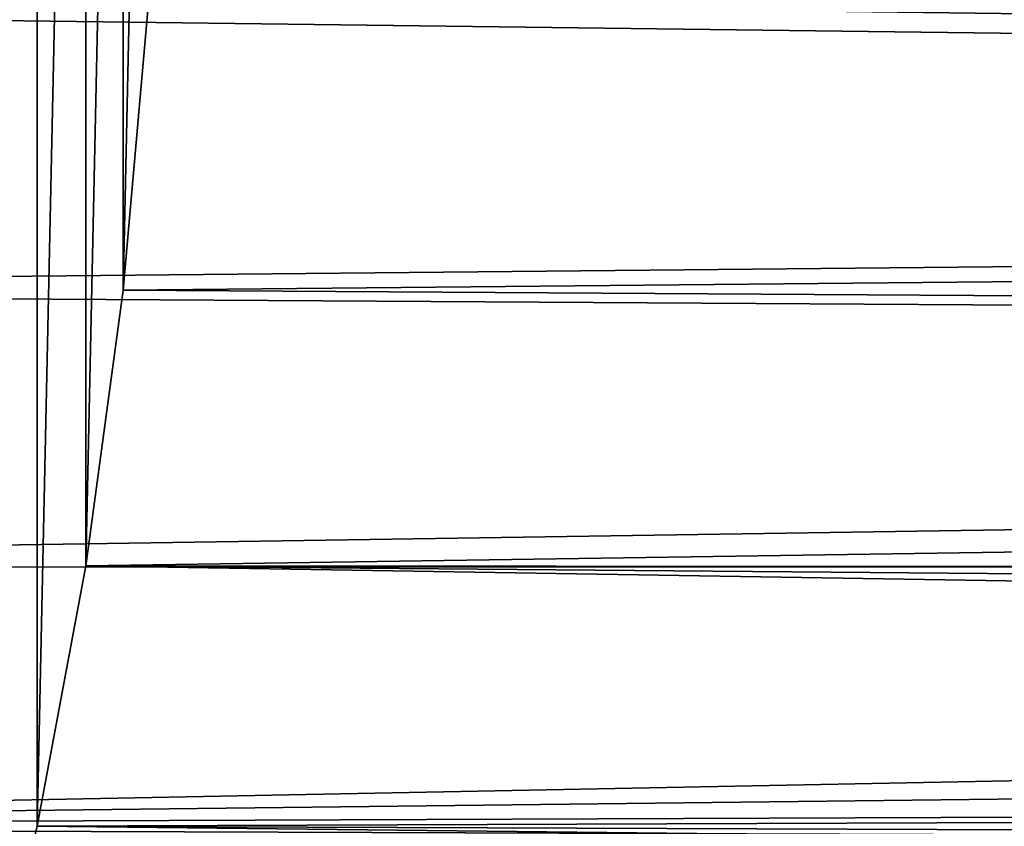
# Model space of a CAD drawing. Header units: metres. Extents: x -28 to 239, y -27 to 27.
# Tile 46 of 60: x 114.82 to 121.28, y -8.31 to -3.02. Entities that reach past the tile are written whole.
import ezdxf

# ---------------------------------------------------------------- set-up
doc = ezdxf.new("R2010")
doc.units = ezdxf.units.M
doc.layers.add('solid_10151053_XXX', color=7, linetype='CONTINUOUS')

msp = doc.modelspace()

# ---------------------------------------------------------------- linework, layer by layer
at = {"layer": 'solid_10151053_XXX'}
for points in [[(114.545586, -9.88011, 159.456436), (114.545586, 9.88011, 159.456436), (114.936844, 8.305647, 158.38147)], [(114.545586, -9.88011, 159.456436), (114.936844, 8.305647, 158.38147), (114.936844, -8.305647, 158.38147)], [(114.936844, -8.305647, 158.38147), (114.936844, 8.305647, 158.38147), (115.257706, 6.599158, 157.499908)], [(114.936844, -8.305647, 158.38147), (115.257706, 6.599158, 157.499908), (115.257706, -6.599158, 157.499908)], [(115.257706, -6.599158, 157.499908), (115.257706, 6.599158, 157.499908), (115.502693, 4.789988, 156.826813)], [(115.257706, -6.599158, 157.499908), (115.502693, 4.789988, 156.826813), (115.502693, -4.789988, 156.826813)], [(115.502693, -4.789988, 156.826813), (115.502693, 4.789988, 156.826813), (115.668266, 2.90458, 156.371887)], [(115.502693, -4.789988, 156.826813), (115.668266, 2.90458, 156.371887), (115.668266, -2.90458, 156.371887)], [(105.253464, -2.90458, 184.986328), (190.309113, -3.975432, 215.684494), (189.984512, -2.639144, 215.877243)], [(115.668266, -2.90458, 156.371887), (200.433319, -2.652638, 187.174988), (200.558563, -3.988517, 187.532684)], [(105.253464, -2.90458, 184.986328), (105.419044, -4.789988, 184.531403), (190.309113, -3.975432, 215.684494)], [(115.502693, -4.789988, 156.826813), (115.668266, -2.90458, 156.371887), (200.558563, -3.988517, 187.532684)], [(105.419044, -4.789988, 184.531403), (190.773666, -5.313375, 215.405899), (190.309113, -3.975432, 215.684494)], [(115.502693, -4.789988, 156.826813), (200.558563, -3.988517, 187.532684), (200.735809, -5.326242, 188.046188)], [(105.419044, -4.789988, 184.531403), (105.664032, -6.599158, 183.858307), (190.773666, -5.313375, 215.405899)], [(115.257706, -6.599158, 157.499908), (115.502693, -4.789988, 156.826813), (200.735809, -5.326242, 188.046188)], [(105.664032, -6.599158, 183.858307), (191.385605, -6.648685, 215.033508), (190.773666, -5.313375, 215.405899)], [(115.257706, -6.599158, 157.499908), (200.735809, -5.326242, 188.046188), (200.965759, -6.661571, 188.726517)], [(105.664032, -6.599158, 183.858307), (105.984894, -8.305647, 182.976746), (191.385605, -6.648685, 215.033508)], [(105.984894, -8.305647, 182.976746), (191.749207, -7.312982, 214.809113), (191.385605, -6.648685, 215.033508)], [(114.936844, -8.305647, 158.38147), (115.257706, -6.599158, 157.499908), (201.247559, -7.986313, 189.58606)], [(115.257706, -6.599158, 157.499908), (201.100327, -7.32597, 189.133102), (201.247559, -7.986313, 189.58606)], [(115.257706, -6.599158, 157.499908), (200.965759, -6.661571, 188.726517), (201.100327, -7.32597, 189.133102)], [(105.984894, -8.305647, 182.976746), (192.152222, -7.973213, 214.557404), (191.749207, -7.312982, 214.809113)], [(105.984894, -8.305647, 182.976746), (192.594925, -8.627222, 214.277039), (192.152222, -7.973213, 214.557404)], [(114.936844, -8.305647, 158.38147), (201.247559, -7.986313, 189.58606), (201.406769, -8.640385, 190.086517)], [(105.984894, -8.305647, 182.976746), (106.376144, -9.88011, 181.901779), (192.594925, -8.627222, 214.277039)], [(114.545586, -9.88011, 159.456436), (114.936844, -8.305647, 158.38147), (201.576874, -9.285515, 190.635269)], [(114.936844, -8.305647, 158.38147), (201.406769, -8.640385, 190.086517), (201.576874, -9.285515, 190.635269)]]:
    msp.add_3dface(points, dxfattribs=at)

doc.saveas('drawing.dxf')
